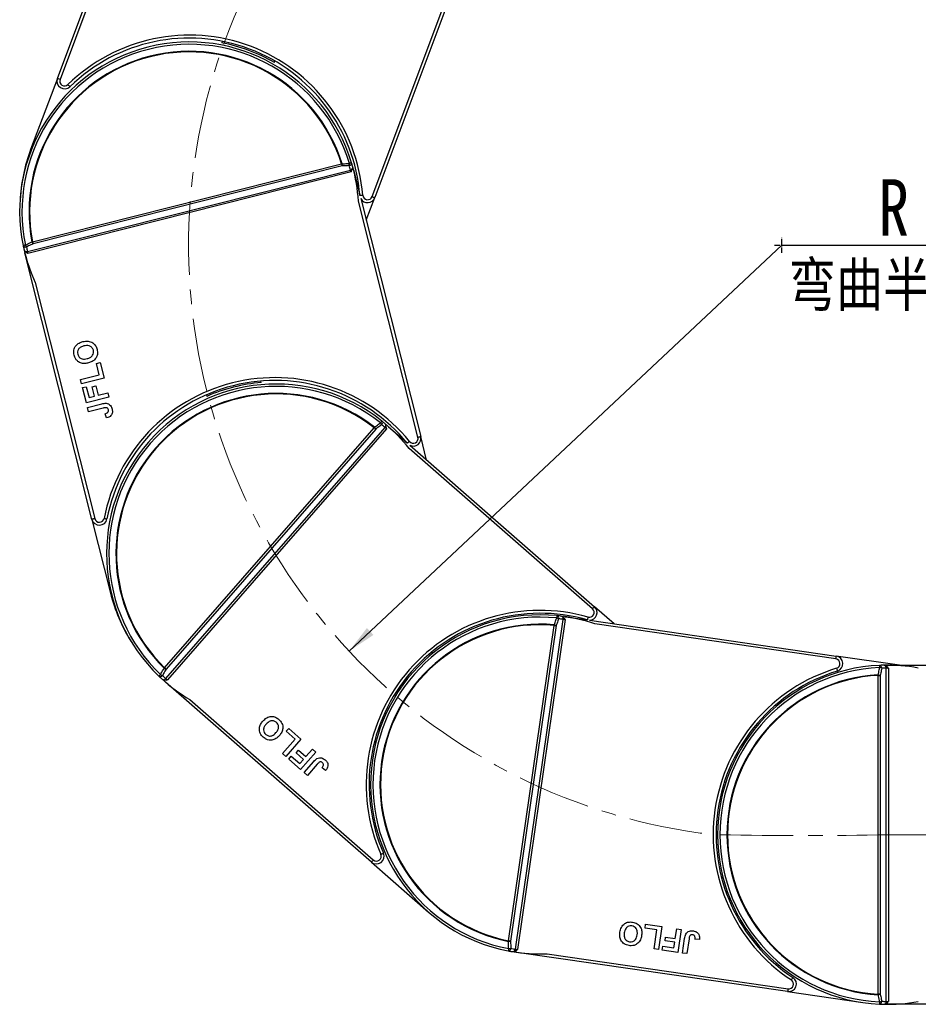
# Model space of a CAD drawing. Header units: millimetres. Extents: x -1190 to 891, y -97 to 1361.
# Tile 19 of 51: x -433 to -200, y 506 to 761. Entities that reach past the tile are written whole.
import ezdxf

# ---------------------------------------------------------------- set-up
doc = ezdxf.new("R2010")
doc.units = ezdxf.units.MM
doc.linetypes.add('CENTER', pattern=[0.6, 0.375, -0.075, 0.075, -0.075])
doc.linetypes.add('CENTERX2', pattern=[20.32, 12.7, -2.54, 2.54, -2.54])
doc.styles.get("Standard").update_dxf_attribs({"font": '仿宋_GB2312.ttf', "width": 0.8})
doc.styles.add('样式 1', font='仿宋_GB2312.ttf', dxfattribs={"width": 0.8, "height": 6})
doc.dimstyles.new('副本 ISO-35.1', dxfattribs={"dimtxt": 9, "dimasz": 7.5, "dimexe": 5, "dimexo": 0.625, "dimgap": 2.5, "dimtad": 1, "dimtoh": 1, "dimtxsty": 'Standard', "dimcen": 2.5, "dimadec": 0, "dimazin": 0, "dimtfac": 1, "dimtmove": 0, "dimatfit": 3, "dimfxl": 0, "dimarcsym": 0})

msp = doc.modelspace()

# ---------------------------------------------------------------- linework, layer by layer
at = {"color": 7, "linetype": 'Continuous', "lineweight": 25}
for p, q in [((-423.159, 745.854), (-398.221, 812.296)), ((-400.252, 804.749), (-422.457, 745.591)), ((-341.474, 715.194), (-319.269, 774.353)), ((-318.4, 774.533), (-340.771, 714.931)), ((-380.34, 755.496), (-380.483, 755.116)), ((-366.814, 749.986), (-366.671, 750.366)), ((-423.159, 745.854), (-430.09, 727.39)), ((-429.603, 703.454), (-349.387, 723.662)), ((-349.257, 723.148), (-429.473, 702.939)), ((-430.917, 700.966), (-347.05, 722.095)), ((-346.915, 721.582), (-430.794, 700.45)), ((-346.801, 721.774), (-346.512, 722.468)), ((-346.187, 721.765), (-344.655, 715.681)), ((-329.578, 652.765), (-345.014, 714.039)), ((-344.403, 714.681), (-328.85, 652.948)), ((-342.982, 709.042), (-340.771, 714.931)), ((-414.184, 631.45), (-431.521, 700.267)), ((-428.893, 692.907), (-413.457, 631.633)), ((-413.038, 671.928), (-412.068, 672.172)), ((-412.068, 672.172), (-411.035, 668.069)), ((-412.286, 668.944), (-413.038, 671.928)), ((-417.135, 667.723), (-412.286, 668.944)), ((-416.853, 666.604), (-417.135, 667.723)), ((-411.035, 668.069), (-416.853, 666.604)), ((-370.22, 666.934), (-370.319, 667.327)), ((-416.608, 665.634), (-415.639, 665.878)), ((-415.612, 661.681), (-416.608, 665.634)), ((-415.639, 665.878), (-414.925, 663.044)), ((-414.128, 665.862), (-413.158, 666.107)), ((-413.507, 663.401), (-414.128, 665.862)), ((-413.158, 666.107), (-412.538, 663.645)), ((-409.794, 663.146), (-415.612, 661.681)), ((-414.925, 663.044), (-413.507, 663.401)), ((-412.538, 663.645), (-410.076, 664.265)), ((-410.076, 664.265), (-409.794, 663.146)), ((-384.477, 663.76), (-384.378, 663.367)), ((-415.312, 660.487), (-411.644, 661.411)), ((-415.03, 659.368), (-415.312, 660.487)), ((-411.264, 660.317), (-415.03, 659.368)), ((-410.419, 657.753), (-410.775, 658.854)), ((-395.335, 592.927), (-340.904, 655.22)), ((-394.999, 590.134), (-338.091, 655.261)), ((-340.505, 654.871), (-394.935, 592.578)), ((-337.688, 654.917), (-394.603, 589.78)), ((-337.704, 655.14), (-337.861, 655.875)), ((-337.194, 655.482), (-332.47, 651.354)), ((-327.314, 646.848), (-328.85, 652.948)), ((-284.247, 608.222), (-331.83, 649.799)), ((-331.693, 650.675), (-283.754, 608.787)), ((-414.184, 631.45), (-409.366, 612.326)), ((-278.683, 604.356), (-283.754, 608.787)), ((-291.472, 605.612), (-292.003, 606.143)), ((-291.229, 606.176), (-285.652, 605.367)), ((-306.079, 522.075), (-294.202, 603.941)), ((-293.677, 603.865), (-305.554, 521.999)), ((-304.28, 519.912), (-291.863, 605.503)), ((-291.337, 605.434), (-303.756, 519.83)), ((-285.057, 605.281), (-220.997, 595.987)), ((-221.105, 595.245), (-283.639, 604.317)), ((-325.725, 596.724), (-326.03, 596.99)), ((-204.622, 593.612), (-220.997, 595.987)), ((-395.335, 592.927), (-395.437, 592.822)), ((-207.645, 593.019), (-208.246, 593.468)), ((-208.016, 506.368), (-208.016, 592.855)), ((-207.796, 593.612), (-207.486, 593.612)), ((-207.641, 592.862), (-207.486, 592.862)), ((-207.486, 593.612), (-136.519, 593.612)), ((-207.486, 593.612), (-207.486, 593.611)), ((-207.486, 592.862), (-207.486, 506.362)), ((-210.107, 508.25), (-210.107, 590.973)), ((-210.107, 590.973), (-209.577, 590.973)), ((-209.577, 590.973), (-209.577, 508.25)), ((-341.656, 542.52), (-395.097, 589.215)), ((-335.637, 585.996), (-335.331, 585.729)), ((-388.746, 584.662), (-341.163, 543.085)), ((-363.765, 576.446), (-363.107, 577.199)), ((-361.448, 574.421), (-363.765, 576.446)), ((-363.107, 577.199), (-359.921, 574.415)), ((-364.738, 570.656), (-361.448, 574.421)), ((-359.921, 574.415), (-363.869, 569.897)), ((-363.869, 569.897), (-364.738, 570.656)), ((-363.116, 569.239), (-362.458, 569.992)), ((-362.458, 569.992), (-360.257, 568.068)), ((-361.207, 570.839), (-360.549, 571.592)), ((-359.295, 569.169), (-361.207, 570.839)), ((-360.549, 571.592), (-358.637, 569.922)), ((-356.098, 571.074), (-360.046, 566.556)), ((-358.637, 569.922), (-356.967, 571.833)), ((-356.967, 571.833), (-356.098, 571.074)), ((-360.046, 566.556), (-363.116, 569.239)), ((-360.257, 568.068), (-359.295, 569.169)), ((-359.119, 565.746), (-356.63, 568.595)), ((-355.695, 567.911), (-358.25, 564.987)), ((-358.25, 564.987), (-359.119, 565.746)), ((-353.54, 566.286), (-354.46, 566.987)), ((-249.689, 563.065), (-250.09, 563.124)), ((-252.187, 548.675), (-251.785, 548.617)), ((-341.656, 542.52), (-326.805, 529.543)), ((-270.619, 525.38), (-270.476, 526.37)), ((-270.476, 526.37), (-266.289, 525.762)), ((-267.574, 524.938), (-270.619, 525.38)), ((-268.292, 519.99), (-267.574, 524.938)), ((-266.289, 525.762), (-267.15, 519.824)), ((-262.771, 522.687), (-262.406, 525.199)), ((-262.406, 525.199), (-261.264, 525.033)), ((-261.264, 525.033), (-262.126, 519.096)), ((-265.427, 522.062), (-265.283, 523.051)), ((-262.914, 521.697), (-265.427, 522.062)), ((-265.283, 523.051), (-262.771, 522.687)), ((-263.124, 520.251), (-262.914, 521.697)), ((-260.908, 518.919), (-260.365, 522.662)), ((-259.208, 522.596), (-259.766, 518.753)), ((-256.516, 522.401), (-257.669, 522.491)), ((-233.631, 508.899), (-303.863, 519.088)), ((-296.058, 518.713), (-233.524, 509.641)), ((-267.15, 519.824), (-268.292, 519.99)), ((-266.161, 519.681), (-266.017, 520.67)), ((-262.126, 519.096), (-266.161, 519.681)), ((-266.017, 520.67), (-263.124, 520.251)), ((-259.766, 518.753), (-260.908, 518.919)), ((-233.631, 508.899), (-214.113, 506.068)), ((-209.577, 508.25), (-210.107, 508.25)), ((-207.641, 506.362), (-207.486, 506.362)), ((-207.486, 505.612), (-207.796, 505.612)), ((-207.486, 505.613), (-207.486, 505.612)), ((-136.519, 505.612), (-207.486, 505.612))]:
    msp.add_line(p, q, dxfattribs=at)
at = {"color": 1, "linetype": 'CENTER', "ltscale": 3.556}
for p, q in [((-235.087, 700.646), (-235.087, 704.496)), ((-237.012, 702.571), (-233.162, 702.571))]:
    msp.add_line(p, q, dxfattribs=at)
at = {"color": 1, "linetype": 'CENTERX2', "lineweight": 13, "ltscale": 1.5}
msp.add_line((-207.486, 549.612), (268.997, 549.612), dxfattribs=at)
at = {"color": 7, "linetype": 'Continuous', "lineweight": 25, "flags": 128}
for points in [[(-422.457, 745.591), (-422.594, 745.642), (-422.726, 745.692), (-422.847, 745.737), (-422.954, 745.777), (-423.041, 745.81), (-423.106, 745.834), (-423.146, 745.849), (-423.159, 745.854)], [(-420.414, 744.256), (-420.312, 744.152), (-420.214, 744.051), (-420.123, 743.958), (-420.044, 743.877), (-419.979, 743.81), (-419.93, 743.76), (-419.901, 743.73), (-419.891, 743.719)], [(-349.246, 723.706), (-349.264, 723.701), (-349.281, 723.695), (-349.298, 723.69), (-349.316, 723.685), (-349.334, 723.679), (-349.351, 723.674), (-349.369, 723.668), (-349.387, 723.662)], [(-349.387, 723.662), (-349.369, 723.591), (-349.351, 723.521), (-349.333, 723.451), (-349.316, 723.384), (-349.3, 723.32), (-349.285, 723.258), (-349.27, 723.201), (-349.257, 723.148)], [(-346.79, 723.975), (-346.801, 723.972), (-346.832, 723.963), (-346.883, 723.947), (-346.953, 723.926), (-347.039, 723.9), (-347.139, 723.87), (-347.249, 723.837), (-347.367, 723.802)], [(-346.953, 721.733), (-346.948, 721.714), (-346.943, 721.695), (-346.938, 721.677), (-346.934, 721.658), (-346.929, 721.639), (-346.924, 721.62), (-346.919, 721.601), (-346.915, 721.582)], [(-346.263, 722.066), (-346.254, 722.029), (-346.244, 721.992), (-346.235, 721.954), (-346.226, 721.917), (-346.216, 721.879), (-346.206, 721.841), (-346.197, 721.803), (-346.187, 721.765)], [(-341.474, 715.194), (-341.337, 715.143), (-341.205, 715.093), (-341.084, 715.048), (-340.977, 715.008), (-340.89, 714.975), (-340.825, 714.951), (-340.785, 714.936), (-340.771, 714.931)], [(-431.447, 702.62), (-431.568, 702.595), (-431.681, 702.572), (-431.783, 702.551), (-431.871, 702.533), (-431.942, 702.518), (-431.994, 702.508), (-432.027, 702.501), (-432.037, 702.499)], [(-429.603, 703.454), (-429.621, 703.45), (-429.639, 703.447), (-429.657, 703.443), (-429.675, 703.44), (-429.693, 703.436), (-429.711, 703.433), (-429.729, 703.429), (-429.747, 703.426)], [(-429.473, 702.939), (-429.486, 702.992), (-429.501, 703.05), (-429.516, 703.111), (-429.532, 703.175), (-429.549, 703.243), (-429.567, 703.312), (-429.585, 703.382), (-429.603, 703.454)], [(-431.521, 700.267), (-431.531, 700.305), (-431.54, 700.343), (-431.55, 700.381), (-431.559, 700.419), (-431.569, 700.456), (-431.578, 700.494), (-431.588, 700.531), (-431.597, 700.568)], [(-431.521, 700.267), (-431.521, 700.267), (-431.521, 700.267), (-431.521, 700.267), (-431.521, 700.267), (-431.521, 700.267), (-431.52, 700.267), (-431.52, 700.267), (-431.52, 700.267)], [(-430.832, 700.601), (-430.827, 700.582), (-430.822, 700.564), (-430.818, 700.545), (-430.813, 700.526), (-430.808, 700.507), (-430.803, 700.488), (-430.799, 700.469), (-430.794, 700.45)], [(-338.948, 656.955), (-338.955, 656.947), (-338.975, 656.921), (-339.009, 656.879), (-339.054, 656.822), (-339.11, 656.752), (-339.175, 656.671), (-339.247, 656.581), (-339.324, 656.484)], [(-340.814, 655.336), (-340.825, 655.321), (-340.836, 655.307), (-340.848, 655.292), (-340.859, 655.278), (-340.87, 655.263), (-340.882, 655.249), (-340.893, 655.234), (-340.904, 655.22)], [(-340.904, 655.22), (-340.849, 655.171), (-340.794, 655.123), (-340.741, 655.076), (-340.688, 655.031), (-340.638, 654.987), (-340.591, 654.946), (-340.546, 654.907), (-340.505, 654.871)], [(-337.805, 655.019), (-337.79, 655.007), (-337.776, 654.994), (-337.761, 654.981), (-337.747, 654.969), (-337.732, 654.956), (-337.717, 654.943), (-337.702, 654.93), (-337.688, 654.917)], [(-337.428, 655.686), (-337.399, 655.661), (-337.37, 655.636), (-337.341, 655.61), (-337.312, 655.585), (-337.283, 655.559), (-337.253, 655.533), (-337.224, 655.508), (-337.194, 655.482)], [(-329.578, 652.765), (-329.436, 652.801), (-329.299, 652.835), (-329.174, 652.867), (-329.063, 652.895), (-328.973, 652.917), (-328.906, 652.934), (-328.864, 652.945), (-328.85, 652.948)], [(-413.457, 631.633), (-413.599, 631.598), (-413.735, 631.563), (-413.861, 631.532), (-413.971, 631.504), (-414.061, 631.481), (-414.129, 631.464), (-414.17, 631.454), (-414.184, 631.45)], [(-411.018, 631.7), (-410.874, 631.672), (-410.736, 631.645), (-410.609, 631.62), (-410.497, 631.599), (-410.406, 631.581), (-410.338, 631.568), (-410.296, 631.559), (-410.281, 631.557)], [(-284.247, 608.222), (-284.151, 608.332), (-284.058, 608.438), (-283.973, 608.536), (-283.898, 608.621), (-283.837, 608.691), (-283.791, 608.744), (-283.763, 608.776), (-283.754, 608.787)], [(-293.502, 606.461), (-293.503, 606.45), (-293.506, 606.417), (-293.512, 606.364), (-293.519, 606.292), (-293.528, 606.202), (-293.538, 606.099), (-293.55, 605.984), (-293.562, 605.861)], [(-291.537, 606.221), (-291.499, 606.215), (-291.461, 606.21), (-291.422, 606.204), (-291.384, 606.198), (-291.345, 606.193), (-291.307, 606.187), (-291.268, 606.182), (-291.229, 606.176)], [(-291.229, 606.176), (-291.229, 606.176), (-291.229, 606.176), (-291.229, 606.176), (-291.229, 606.176), (-291.229, 606.176), (-291.229, 606.175), (-291.229, 606.175), (-291.229, 606.175)], [(-294.189, 604.087), (-294.191, 604.069), (-294.193, 604.051), (-294.194, 604.033), (-294.196, 604.014), (-294.197, 603.996), (-294.199, 603.978), (-294.201, 603.959), (-294.202, 603.941)], [(-294.202, 603.941), (-294.13, 603.93), (-294.057, 603.92), (-293.987, 603.91), (-293.918, 603.9), (-293.852, 603.89), (-293.79, 603.881), (-293.731, 603.873), (-293.677, 603.865)], [(-291.491, 605.456), (-291.472, 605.453), (-291.453, 605.451), (-291.433, 605.448), (-291.414, 605.445), (-291.395, 605.442), (-291.376, 605.439), (-291.356, 605.437), (-291.337, 605.434)], [(-221.105, 595.245), (-221.084, 595.39), (-221.064, 595.529), (-221.045, 595.657), (-221.029, 595.77), (-221.015, 595.862), (-221.005, 595.931), (-220.999, 595.973), (-220.997, 595.987)], [(-394.935, 592.578), (-394.976, 592.614), (-395.021, 592.653), (-395.068, 592.694), (-395.119, 592.738), (-395.171, 592.784), (-395.224, 592.831), (-395.279, 592.879), (-395.335, 592.927)], [(-220.921, 592.812), (-220.878, 592.672), (-220.838, 592.537), (-220.8, 592.413), (-220.767, 592.305), (-220.74, 592.215), (-220.72, 592.149), (-220.707, 592.108), (-220.703, 592.094)], [(-209.776, 593.567), (-209.776, 593.556), (-209.774, 593.523), (-209.772, 593.47), (-209.768, 593.397), (-209.764, 593.308), (-209.76, 593.204), (-209.754, 593.088), (-209.749, 592.965)], [(-396.376, 591.191), (-396.461, 591.102), (-396.541, 591.019), (-396.613, 590.943), (-396.675, 590.879), (-396.725, 590.826), (-396.762, 590.787), (-396.785, 590.764), (-396.792, 590.756)], [(-210.115, 591.12), (-210.114, 591.102), (-210.113, 591.083), (-210.112, 591.065), (-210.111, 591.047), (-210.11, 591.028), (-210.109, 591.01), (-210.108, 590.991), (-210.107, 590.973)], [(-395.097, 589.215), (-395.126, 589.241), (-395.156, 589.267), (-395.185, 589.292), (-395.215, 589.318), (-395.244, 589.344), (-395.273, 589.369), (-395.302, 589.394), (-395.331, 589.42)], [(-395.097, 589.215), (-395.097, 589.215), (-395.097, 589.215), (-395.097, 589.215), (-395.097, 589.215), (-395.097, 589.216), (-395.097, 589.216), (-395.096, 589.216), (-395.096, 589.216)], [(-394.72, 589.882), (-394.706, 589.87), (-394.691, 589.857), (-394.677, 589.844), (-394.662, 589.831), (-394.648, 589.819), (-394.633, 589.806), (-394.618, 589.793), (-394.603, 589.78)], [(-339.196, 544.528), (-339.062, 544.587), (-338.933, 544.644), (-338.814, 544.696), (-338.71, 544.742), (-338.625, 544.779), (-338.561, 544.807), (-338.522, 544.824), (-338.509, 544.83)], [(-341.163, 543.085), (-341.259, 542.974), (-341.352, 542.868), (-341.437, 542.771), (-341.512, 542.685), (-341.573, 542.615), (-341.619, 542.563), (-341.647, 542.531), (-341.656, 542.52)], [(-306.079, 522.075), (-306.082, 522.057), (-306.086, 522.039), (-306.09, 522.021), (-306.093, 522.003), (-306.097, 521.985), (-306.101, 521.967), (-306.104, 521.949), (-306.108, 521.931)], [(-305.554, 521.999), (-305.608, 522.007), (-305.666, 522.016), (-305.729, 522.025), (-305.795, 522.034), (-305.863, 522.044), (-305.934, 522.054), (-306.006, 522.065), (-306.079, 522.075)], [(-306.01, 520.053), (-306.033, 519.931), (-306.055, 519.818), (-306.075, 519.716), (-306.091, 519.627), (-306.105, 519.556), (-306.115, 519.504), (-306.121, 519.471), (-306.123, 519.46)], [(-303.863, 519.088), (-303.902, 519.093), (-303.941, 519.099), (-303.979, 519.104), (-304.018, 519.11), (-304.056, 519.116), (-304.095, 519.121), (-304.133, 519.127), (-304.171, 519.132)], [(-303.909, 519.852), (-303.89, 519.849), (-303.871, 519.847), (-303.852, 519.844), (-303.833, 519.841), (-303.814, 519.838), (-303.794, 519.835), (-303.775, 519.833), (-303.756, 519.83)], [(-303.863, 519.088), (-303.863, 519.088), (-303.863, 519.088), (-303.863, 519.088), (-303.863, 519.088), (-303.863, 519.088), (-303.863, 519.088), (-303.863, 519.088), (-303.863, 519.089)], [(-232.656, 511.922), (-232.575, 512.044), (-232.498, 512.161), (-232.426, 512.27), (-232.364, 512.364), (-232.312, 512.442), (-232.274, 512.5), (-232.251, 512.536), (-232.243, 512.548)], [(-233.524, 509.641), (-233.545, 509.496), (-233.565, 509.357), (-233.583, 509.229), (-233.6, 509.116), (-233.613, 509.024), (-233.623, 508.955), (-233.629, 508.913), (-233.631, 508.899)], [(-210.107, 508.25), (-210.108, 508.232), (-210.109, 508.213), (-210.11, 508.195), (-210.111, 508.177), (-210.112, 508.158), (-210.113, 508.14), (-210.114, 508.122), (-210.115, 508.104)], [(-209.749, 506.259), (-209.754, 506.135), (-209.76, 506.02), (-209.764, 505.916), (-209.768, 505.826), (-209.772, 505.753), (-209.774, 505.7), (-209.776, 505.667), (-209.776, 505.656)]]:
    msp.add_lwpolyline(points, dxfattribs=at)
at = {"color": 8, "linetype": 'Continuous', "lineweight": 25, "flags": 128}
for points in [[(-343.89, 715.534), (-344.036, 715.522), (-344.176, 715.511), (-344.305, 715.501), (-344.419, 715.491), (-344.512, 715.484), (-344.581, 715.478), (-344.62, 715.475)], [(-331.757, 651.668), (-331.87, 651.575), (-331.979, 651.486), (-332.08, 651.404), (-332.168, 651.332), (-332.24, 651.273), (-332.293, 651.229), (-332.324, 651.204)], [(-285.414, 606.079), (-285.454, 605.938), (-285.493, 605.803), (-285.529, 605.678), (-285.56, 605.569), (-285.586, 605.479), (-285.605, 605.413), (-285.617, 605.372), (-285.62, 605.36)]]:
    msp.add_lwpolyline(points, dxfattribs=at)
at = {"color": 1, "linetype": 'CENTERX2', "lineweight": 13, "ltscale": 1.5}
for centre, radius, start, end in [((-235.087, 702.571), 153.999, 107.73374, 263.34044), ((-229.34, 1661.822), 1112.425, 268.874346, 271.125671)]:
    msp.add_arc(centre, radius, start, end, dxfattribs=at)
at = {"color": 7, "linetype": 'Continuous', "lineweight": 25}
for centre, radius, start, end in [((-388.896, 711.928), 45.15, 4.58029, 134.27332), ((-388.896, 711.928), 44.4, 4.58029, 134.27332), ((-388.93, 711.317), 44, 16.7188, 191.56162), ((-388.93, 711.317), 43.397, 16.7188, 191.56162), ((-388.896, 711.928), 44, 59.87676, 78.97686), ((-388.93, 711.317), 41.573, 17.33773, 190.94269), ((-388.93, 711.317), 41.426, 17.33773, 190.94269), ((-421.287, 745.152), 2, 159.42681, 314.27332), ((-421.287, 745.152), 1.25, 159.42681, 314.27332), ((-388.896, 711.928), 44, 159.42681, 177.18184), ((-352.336, 723.487), 3.098, 353.71831, 4.05769), ((-347.465, 723.917), 0.677, 277.30433, 4.92394), ((-350.446, 723.586), 3.087, 353.66192, 4.00982), ((-388.801, 710.803), 43.25, 15.13383, 16.7188), ((-388.93, 711.317), 44, 15.54547, 16.7188), ((-388.93, 711.317), 44, 3.54619, 15.54547), ((-347.246, 722.952), 0.88, 282.86696, 326.58551), ((-347.817, 725.168), 3.543, 284.12413, 286.66454), ((-346.182, 721.743), 0.0227, 102.64095, 105.43153), ((-342.644, 715.634), 1.25, 184.58029, 339.42681), ((-342.644, 715.634), 2, 208.42921, 339.42681), ((-428.634, 703.888), 3.085, 204.27024, 214.62221), ((-426.922, 704.697), 3.098, 204.22642, 214.56291), ((-431.415, 702.767), 0.677, 203.35675, 290.97523), ((-388.93, 711.317), 44, 191.56162, 192.73496), ((-388.93, 711.317), 44, 192.73496, 204.73423), ((-431.151, 701.814), 0.88, 241.69567, 285.41436), ((-388.801, 710.803), 43.25, 191.56162, 193.1466), ((-431.707, 704.074), 3.582, 281.63287, 284.14529), ((-366.699, 623.075), 45.15, 39.2937, 168.98673), ((-366.699, 623.075), 44.4, 39.2937, 168.98673), ((-366.699, 623.075), 44, 94.59016, 113.69026), ((-366.38, 622.553), 44, 51.43221, 226.27503), ((-366.38, 622.553), 43.397, 51.43221, 226.27503), ((-366.38, 622.553), 41.573, 52.05114, 225.65609), ((-366.38, 622.553), 41.426, 52.05114, 225.65609), ((-339.47, 656.523), 0.677, 312.01921, 39.6382), ((-366.38, 622.553), 44, 50.25887, 51.43221), ((-343.23, 653.396), 3.098, 28.43296, 38.76986), ((-341.733, 654.553), 3.087, 28.37645, 38.7221), ((-365.98, 622.204), 43.25, 49.84723, 51.43221), ((-366.38, 622.553), 44, 38.2596, 50.25887), ((-338.741, 655.855), 0.88, 317.5866, 1.29277), ((-340.488, 657.365), 3.564, 318.84485, 321.37001), ((-337.249, 655.529), 0.0718, 318.45383, 319.32199), ((-330.79, 652.46), 1.25, 219.2937, 14.14021), ((-330.79, 652.46), 2, 243.14261, 14.14021), ((-412.245, 631.939), 2, 194.14021, 348.98673), ((-412.245, 631.939), 1.25, 194.14021, 348.98673), ((-366.699, 623.075), 44, 194.14021, 211.89524), ((-285.07, 607.281), 1.25, 254.0071, 48.85362), ((-285.07, 607.281), 2, 270.36142, 48.85362), ((-297.854, 562.676), 45.15, 74.0071, 203.70013), ((-297.854, 562.676), 44.4, 74.0071, 203.70013), ((-297.854, 562.676), 44, 84.32421, 259.16703), ((-297.854, 562.676), 43.397, 84.32421, 259.16703), ((-294.535, 602.933), 3.085, 61.26417, 71.61811), ((-293.706, 605.815), 0.677, 344.91248, 72.52596), ((-297.854, 562.676), 44, 83.15088, 84.32421), ((-297.329, 562.6), 43.25, 82.73924, 84.32421), ((-297.854, 562.676), 44, 71.1516, 83.15088), ((-292.73, 605.649), 0.88, 350.47351, 34.18796), ((-294.983, 605.964), 3.529, 351.72783, 354.27834), ((-297.854, 562.676), 41.573, 84.94314, 258.5481), ((-297.854, 562.676), 41.426, 84.94314, 258.5481), ((-295.165, 601.144), 3.101, 61.32822, 71.65562), ((-221.284, 594.008), 2, 286.89911, 81.74562), ((-393.839, 595.475), 3.097, 238.93805, 249.27802), ((-207.796, 549.612), 45.15, 106.89911, 236.59214), ((-207.796, 549.612), 44, 92.57859, 267.42141), ((-207.796, 549.612), 43.397, 92.57859, 267.42141), ((-221.284, 594.008), 1.25, 286.89911, 81.74562), ((-207.796, 549.612), 44, 91.40525, 92.57859), ((-209.884, 592.899), 0.677, 353.16625, 80.78329), ((-210.292, 589.925), 3.088, 69.52484, 79.86861), ((-207.266, 549.612), 43.25, 90.99361, 92.57859), ((-207.796, 549.612), 44, 79.40598, 91.40525), ((-208.896, 592.875), 0.88, 358.72835, 42.44476), ((-211.194, 592.862), 3.553, 359.98923, 2.52229), ((-396.434, 591.331), 0.677, 238.07002, 325.68966), ((-366.38, 622.553), 44, 226.27503, 227.44836), ((-394.785, 593.837), 3.087, 238.98493, 249.33087), ((-365.98, 622.204), 43.25, 226.27503, 227.86), ((-207.796, 549.612), 44.4, 106.89911, 236.59214), ((-207.796, 549.612), 41.573, 93.19752, 266.80248), ((-207.796, 549.612), 41.426, 93.19752, 266.80248), ((-210.658, 588.068), 3.1, 69.58025, 79.91098), ((-366.38, 622.553), 44, 227.44836, 239.44763), ((-395.674, 590.698), 0.879, 276.40365, 320.129), ((-397.372, 592.197), 3.52, 316.32066, 318.87748), ((-340.34, 544.026), 2, 228.85362, 23.70013), ((-340.34, 544.026), 1.25, 228.85362, 23.70013), ((-306.207, 525.029), 3.099, 271.83399, 282.16828), ((-306.135, 520.138), 0.677, 270.96459, 358.57837), ((-297.854, 562.676), 44, 259.16703, 260.34037), ((-306.111, 523.14), 3.089, 271.88136, 282.22067), ((-297.329, 562.6), 43.25, 259.16703, 260.75201), ((-297.854, 562.676), 44, 260.34037, 272.33964), ((-305.153, 520.019), 0.88, 309.30251, 353.01697), ((-307.452, 520.366), 3.579, 349.22885, 351.74283), ((-233.344, 510.878), 2, 261.74562, 56.59214), ((-233.344, 510.878), 1.25, 261.74562, 56.59214), ((-210.658, 511.156), 3.1, 280.08902, 290.41975), ((-209.884, 506.325), 0.677, 279.21527, 6.83518), ((-210.292, 509.298), 3.088, 280.13139, 290.47516), ((-207.266, 549.612), 43.25, 267.42141, 269.00639), ((-207.796, 549.612), 44, 268.59475, 280.59402), ((-208.896, 506.349), 0.88, 317.55851, 1.27021), ((-211.191, 506.361), 3.55, 357.47654, 0.01194), ((-207.796, 549.612), 44, 267.42141, 268.59475)]:
    msp.add_arc(centre, radius, start, end, dxfattribs=at)
for points, knots in [([(-347.379, 723.245), (-347.576, 723.235), (-348.202, 723.203), (-348.828, 723.17), (-349.257, 723.148)], [0, 0, 0, 0, 0.3144648, 1, 1, 1, 1]), ([(-349.246, 723.706), (-348.817, 723.728), (-348.191, 723.76), (-347.564, 723.792), (-347.367, 723.802)], [0, 0, 0, 0, 0.6855366, 1, 1, 1, 1]), ([(-346.512, 722.468), (-346.496, 722.609), (-346.472, 722.825), (-346.522, 723.036), (-346.54, 723.11)], [0, 0, 0, 0, 0.64984604, 1, 1, 1, 1]), ([(-346.953, 721.733), (-346.967, 721.789), (-347.002, 721.924), (-347.033, 722.032), (-347.05, 722.095)], [0, 0, 0, 0, 0.4157113, 1, 1, 1, 1]), ([(-346.915, 721.582), (-346.914, 721.584), (-346.876, 721.648), (-346.838, 721.712), (-346.801, 721.774)], [0, 0, 0, 0, 0.024536, 1, 1, 1, 1]), ([(-431.447, 702.62), (-431.003, 702.83), (-430.437, 703.099), (-429.87, 703.367), (-429.747, 703.426)], [0, 0, 0, 0, 0.7828235, 1, 1, 1, 1]), ([(-429.473, 702.939), (-429.862, 702.756), (-430.428, 702.488), (-430.995, 702.219), (-431.173, 702.135)], [0, 0, 0, 0, 0.68553646, 1, 1, 1, 1]), ([(-431.848, 701.618), (-431.798, 701.46), (-431.733, 701.251), (-431.6, 701.081), (-431.568, 701.04)], [0, 0, 0, 0, 0.7597005, 1, 1, 1, 1]), ([(-431.568, 701.04), (-431.415, 700.894), (-431.233, 700.72), (-431.02, 700.588), (-430.985, 700.566)], [0, 0, 0, 0, 0.83524646, 1, 1, 1, 1]), ([(-430.985, 700.566), (-430.923, 700.528), (-430.859, 700.49), (-430.795, 700.451), (-430.794, 700.45)], [0, 0, 0, 0, 0.9754276, 1, 1, 1, 1]), ([(-430.917, 700.966), (-430.903, 700.903), (-430.879, 700.793), (-430.846, 700.658), (-430.832, 700.601)], [0, 0, 0, 0, 0.5842834, 1, 1, 1, 1]), ([(-418.804, 674.036), (-418.872, 674.48), (-419.008, 675.366), (-418.428, 676.536), (-417.512, 677.247), (-416.844, 677.454), (-416.51, 677.558)], [0, 0, 0, 0, 0.2798263, 0.5586384, 0.7789876, 1, 1, 1, 1]), ([(-416.51, 677.558), (-416.073, 677.638), (-415.2, 677.797), (-413.987, 677.381), (-413.169, 676.549), (-412.951, 675.887), (-412.841, 675.556)], [0, 0, 0, 0, 0.2805623, 0.5594773, 0.7794269, 1, 1, 1, 1]), ([(-416.256, 676.432), (-416.527, 676.351), (-417.067, 676.19), (-417.686, 675.661), (-417.946, 674.954), (-417.874, 674.514), (-417.838, 674.294)], [0, 0, 0, 0, 0.2810973, 0.5600097, 0.7797042, 1, 1, 1, 1]), ([(-413.81, 675.309), (-413.916, 675.577), (-414.126, 676.111), (-415.078, 676.643), (-415.809, 676.512), (-416.256, 676.432)], [0, 0, 0, 0, 0.2799846, 0.5597515, 1, 1, 1, 1]), ([(-415.413, 673.154), (-415.141, 673.237), (-414.598, 673.401), (-413.991, 673.944), (-413.711, 674.644), (-413.777, 675.087), (-413.81, 675.309)], [0, 0, 0, 0, 0.2810107, 0.5601226, 0.7799429, 1, 1, 1, 1]), ([(-412.841, 675.556), (-412.772, 675.115), (-412.633, 674.237), (-413.196, 673.07), (-414.098, 672.354), (-414.761, 672.148), (-415.093, 672.045)], [0, 0, 0, 0, 0.2799409, 0.5587151, 0.77905, 1, 1, 1, 1]), ([(-418.267, 672.867), (-418.399, 673.071), (-418.634, 673.436), (-418.752, 673.852), (-418.804, 674.036)], [0, 0, 0, 0, 0.5595611, 1, 1, 1, 1]), ([(-416.637, 671.932), (-416.99, 672.026), (-417.62, 672.194), (-418.069, 672.662), (-418.267, 672.867)], [0, 0, 0, 0, 0.5599528, 1, 1, 1, 1]), ([(-417.838, 674.294), (-417.737, 674.025), (-417.534, 673.489), (-416.592, 672.94), (-415.86, 673.073), (-415.413, 673.154)], [0, 0, 0, 0, 0.2802674, 0.5598729, 1, 1, 1, 1]), ([(-415.093, 672.045), (-415.378, 671.981), (-415.889, 671.868), (-416.408, 671.912), (-416.637, 671.932)], [0, 0, 0, 0, 0.5601646, 1, 1, 1, 1]), ([(-411.644, 661.411), (-411.434, 661.463), (-411.06, 661.554), (-410.675, 661.56), (-410.506, 661.563)], [0, 0, 0, 0, 0.5602857, 1, 1, 1, 1]), ([(-409.92, 659.867), (-409.963, 660), (-410.028, 660.199), (-410.246, 660.382), (-410.655, 660.474), (-410.993, 660.387), (-411.264, 660.317)], [0, 0, 0, 0, 0.24940608, 0.37443453, 0.49945625, 1, 1, 1, 1]), ([(-410.775, 658.854), (-410.636, 658.895), (-410.389, 658.968), (-410.181, 659.12), (-410.09, 659.187)], [0, 0, 0, 0, 0.560982, 1, 1, 1, 1]), ([(-410.506, 661.563), (-410.289, 661.52), (-409.856, 661.435), (-409.226, 660.912), (-409.043, 660.37), (-408.932, 660.039)], [0, 0, 0, 0, 0.2801135, 0.5603045, 1, 1, 1, 1]), ([(-408.932, 660.039), (-408.882, 659.75), (-408.781, 659.174), (-409.147, 658.395), (-409.764, 657.954), (-410.2, 657.82), (-410.419, 657.753)], [0, 0, 0, 0, 0.2802358, 0.5584237, 0.7788348, 1, 1, 1, 1]), ([(-410.09, 659.187), (-410.045, 659.24), (-409.956, 659.345), (-409.877, 659.584), (-409.904, 659.76), (-409.92, 659.867)], [0, 0, 0, 0, 0.2807398, 0.5609433, 1, 1, 1, 1]), ([(-340.814, 655.336), (-340.474, 655.598), (-339.977, 655.981), (-339.48, 656.364), (-339.324, 656.484)], [0, 0, 0, 0, 0.6855388, 1, 1, 1, 1]), ([(-339.016, 656.02), (-339.172, 655.9), (-339.669, 655.517), (-340.165, 655.133), (-340.505, 654.871)], [0, 0, 0, 0, 0.3144645, 1, 1, 1, 1]), ([(-337.861, 655.875), (-337.928, 655.999), (-338.031, 656.191), (-338.193, 656.336), (-338.249, 656.386)], [0, 0, 0, 0, 0.64985527, 1, 1, 1, 1]), ([(-337.805, 655.019), (-337.849, 655.057), (-337.954, 655.149), (-338.041, 655.22), (-338.091, 655.261)], [0, 0, 0, 0, 0.41570524, 1, 1, 1, 1]), ([(-337.688, 654.917), (-337.688, 654.919), (-337.693, 654.993), (-337.699, 655.068), (-337.704, 655.14)], [0, 0, 0, 0, 0.0245468, 1, 1, 1, 1]), ([(-294.189, 604.087), (-294.046, 604.493), (-293.837, 605.084), (-293.628, 605.675), (-293.562, 605.861)], [0, 0, 0, 0, 0.68553172, 1, 1, 1, 1]), ([(-293.052, 605.638), (-293.117, 605.452), (-293.326, 604.861), (-293.534, 604.27), (-293.677, 603.865)], [0, 0, 0, 0, 0.3144649, 1, 1, 1, 1]), ([(-292.003, 606.143), (-292.127, 606.212), (-292.318, 606.317), (-292.532, 606.351), (-292.606, 606.362)], [0, 0, 0, 0, 0.6498495, 1, 1, 1, 1]), ([(-291.337, 605.434), (-291.338, 605.435), (-291.383, 605.495), (-291.428, 605.554), (-291.472, 605.612)], [0, 0, 0, 0, 0.0245034, 1, 1, 1, 1]), ([(-291.491, 605.456), (-291.548, 605.464), (-291.687, 605.484), (-291.798, 605.496), (-291.863, 605.503)], [0, 0, 0, 0, 0.4157139, 1, 1, 1, 1]), ([(-396.376, 591.191), (-396.131, 591.617), (-395.818, 592.16), (-395.505, 592.704), (-395.437, 592.822)], [0, 0, 0, 0, 0.78282348, 1, 1, 1, 1]), ([(-210.115, 591.12), (-210.032, 591.541), (-209.91, 592.156), (-209.787, 592.771), (-209.749, 592.965)], [0, 0, 0, 0, 0.6855356, 1, 1, 1, 1]), ([(-209.212, 592.818), (-209.25, 592.625), (-209.372, 592.01), (-209.493, 591.395), (-209.577, 590.973)], [0, 0, 0, 0, 0.3144767, 1, 1, 1, 1]), ([(-208.246, 593.468), (-208.379, 593.518), (-208.583, 593.595), (-208.8, 593.598), (-208.876, 593.598)], [0, 0, 0, 0, 0.64984434, 1, 1, 1, 1]), ([(-207.641, 592.862), (-207.699, 592.861), (-207.839, 592.861), (-207.951, 592.857), (-208.016, 592.855)], [0, 0, 0, 0, 0.4157181, 1, 1, 1, 1]), ([(-207.486, 592.862), (-207.487, 592.863), (-207.54, 592.916), (-207.593, 592.968), (-207.645, 593.019)], [0, 0, 0, 0, 0.02453544, 1, 1, 1, 1]), ([(-394.935, 592.578), (-395.15, 592.206), (-395.463, 591.663), (-395.776, 591.12), (-395.874, 590.949)], [0, 0, 0, 0, 0.6855332, 1, 1, 1, 1]), ([(-396.135, 590.14), (-396.004, 590.037), (-395.832, 589.903), (-395.625, 589.839), (-395.575, 589.824)], [0, 0, 0, 0, 0.7597131, 1, 1, 1, 1]), ([(-395.575, 589.824), (-395.367, 589.791), (-395.118, 589.752), (-394.868, 589.764), (-394.826, 589.766)], [0, 0, 0, 0, 0.8352702, 1, 1, 1, 1]), ([(-394.999, 590.134), (-394.951, 590.089), (-394.869, 590.013), (-394.764, 589.921), (-394.72, 589.882)], [0, 0, 0, 0, 0.5842941, 1, 1, 1, 1]), ([(-394.826, 589.766), (-394.754, 589.771), (-394.68, 589.775), (-394.605, 589.78), (-394.603, 589.78)], [0, 0, 0, 0, 0.9753924, 1, 1, 1, 1]), ([(-369.825, 579.096), (-369.511, 579.411), (-368.885, 580.038), (-367.65, 580.387), (-366.505, 580.169), (-365.948, 579.75), (-365.669, 579.54)], [0, 0, 0, 0, 0.2805572, 0.5594764, 0.7794261, 1, 1, 1, 1]), ([(-369.706, 574.895), (-370.015, 575.221), (-370.631, 575.872), (-370.82, 577.164), (-370.473, 578.27), (-370.041, 578.821), (-369.825, 579.096)], [0, 0, 0, 0, 0.2798277, 0.558636, 0.7789879, 1, 1, 1, 1]), ([(-368.975, 578.315), (-369.152, 578.094), (-369.504, 577.655), (-369.711, 576.867), (-369.523, 576.138), (-369.214, 575.818), (-369.059, 575.657)], [0, 0, 0, 0, 0.2810948, 0.5600058, 0.7797053, 1, 1, 1, 1]), ([(-366.326, 578.785), (-366.565, 578.945), (-367.042, 579.265), (-368.127, 579.16), (-368.654, 578.636), (-368.975, 578.315)], [0, 0, 0, 0, 0.27998488, 0.55975097, 1, 1, 1, 1]), ([(-366.416, 576.101), (-366.239, 576.324), (-365.887, 576.768), (-365.696, 577.56), (-365.865, 578.295), (-366.172, 578.622), (-366.326, 578.785)], [0, 0, 0, 0, 0.281012, 0.5601337, 0.7799447, 1, 1, 1, 1]), ([(-365.669, 579.54), (-365.362, 579.217), (-364.747, 578.574), (-364.545, 577.295), (-364.879, 576.193), (-365.307, 575.645), (-365.521, 575.372)], [0, 0, 0, 0, 0.2799433, 0.5587155, 0.7790534, 1, 1, 1, 1]), ([(-368.599, 574.24), (-368.823, 574.333), (-369.224, 574.498), (-369.559, 574.773), (-369.706, 574.895)], [0, 0, 0, 0, 0.5595713, 1, 1, 1, 1]), ([(-369.059, 575.657), (-368.822, 575.494), (-368.35, 575.168), (-367.263, 575.254), (-366.737, 575.78), (-366.416, 576.101)], [0, 0, 0, 0, 0.2802675, 0.5598754, 1, 1, 1, 1]), ([(-365.521, 575.372), (-365.719, 575.157), (-366.074, 574.773), (-366.527, 574.513), (-366.726, 574.399)], [0, 0, 0, 0, 0.5601686, 1, 1, 1, 1]), ([(-366.726, 574.399), (-367.07, 574.276), (-367.683, 574.055), (-368.319, 574.183), (-368.599, 574.24)], [0, 0, 0, 0, 0.55995933, 1, 1, 1, 1]), ([(-356.63, 568.595), (-356.487, 568.756), (-356.232, 569.045), (-355.919, 569.269), (-355.781, 569.367)], [0, 0, 0, 0, 0.5603016, 1, 1, 1, 1]), ([(-355.781, 569.367), (-355.579, 569.456), (-355.174, 569.632), (-354.358, 569.562), (-353.9, 569.22), (-353.62, 569.011)], [0, 0, 0, 0, 0.2801246, 0.5603065, 1, 1, 1, 1]), ([(-354.334, 568.307), (-354.445, 568.392), (-354.612, 568.519), (-354.895, 568.545), (-355.284, 568.388), (-355.512, 568.123), (-355.695, 567.911)], [0, 0, 0, 0, 0.2493882, 0.3744256, 0.4994565, 1, 1, 1, 1]), ([(-354.46, 566.987), (-354.369, 567.1), (-354.207, 567.301), (-354.123, 567.545), (-354.086, 567.652)], [0, 0, 0, 0, 0.5609944, 1, 1, 1, 1]), ([(-354.086, 567.652), (-354.08, 567.72), (-354.066, 567.857), (-354.137, 568.099), (-354.259, 568.228), (-354.334, 568.307)], [0, 0, 0, 0, 0.2807242, 0.5609185, 1, 1, 1, 1]), ([(-353.62, 569.011), (-353.414, 568.802), (-353.003, 568.386), (-352.86, 567.538), (-353.117, 566.823), (-353.399, 566.465), (-353.54, 566.286)], [0, 0, 0, 0, 0.2802384, 0.5584234, 0.7788387, 1, 1, 1, 1]), ([(-277.148, 524.315), (-277.055, 524.749), (-276.87, 525.616), (-276.023, 526.58), (-274.942, 527.019), (-274.247, 526.969), (-273.899, 526.944)], [0, 0, 0, 0, 0.2805599, 0.5594767, 0.7794231, 1, 1, 1, 1]), ([(-273.899, 526.944), (-273.465, 526.841), (-272.6, 526.634), (-271.736, 525.669), (-271.418, 524.562), (-271.479, 523.871), (-271.51, 523.525)], [0, 0, 0, 0, 0.2799399, 0.558712, 0.7790479, 1, 1, 1, 1]), ([(-274.766, 520.851), (-275.202, 520.958), (-276.073, 521.17), (-276.933, 522.152), (-277.243, 523.27), (-277.179, 523.966), (-277.148, 524.315)], [0, 0, 0, 0, 0.2798297, 0.5586377, 0.7789866, 1, 1, 1, 1]), ([(-276.01, 524.12), (-276.038, 523.839), (-276.095, 523.279), (-275.841, 522.505), (-275.288, 521.995), (-274.854, 521.894), (-274.636, 521.843)], [0, 0, 0, 0, 0.281103, 0.560007, 0.7797085, 1, 1, 1, 1]), ([(-274.04, 525.954), (-274.327, 525.958), (-274.902, 525.967), (-275.756, 525.29), (-275.914, 524.564), (-276.01, 524.12)], [0, 0, 0, 0, 0.2799826, 0.559749, 1, 1, 1, 1]), ([(-272.658, 523.651), (-272.631, 523.934), (-272.576, 524.498), (-272.846, 525.267), (-273.387, 525.792), (-273.822, 525.9), (-274.04, 525.954)], [0, 0, 0, 0, 0.2810065, 0.560127, 0.7799395, 1, 1, 1, 1]), ([(-260.365, 522.662), (-260.332, 522.876), (-260.275, 523.257), (-260.134, 523.615), (-260.071, 523.772)], [0, 0, 0, 0, 0.5602981, 1, 1, 1, 1]), ([(-260.071, 523.772), (-259.949, 523.956), (-259.706, 524.324), (-258.982, 524.708), (-258.412, 524.67), (-258.063, 524.647)], [0, 0, 0, 0, 0.28012716, 0.560302, 1, 1, 1, 1]), ([(-258.063, 524.647), (-257.777, 524.583), (-257.206, 524.457), (-256.625, 523.822), (-256.452, 523.083), (-256.495, 522.629), (-256.516, 522.401)], [0, 0, 0, 0, 0.2802348, 0.5584224, 0.7788432, 1, 1, 1, 1]), ([(-306.01, 520.053), (-306.036, 520.543), (-306.068, 521.169), (-306.101, 521.795), (-306.108, 521.931)], [0, 0, 0, 0, 0.7828212, 1, 1, 1, 1]), ([(-305.554, 521.999), (-305.532, 521.57), (-305.5, 520.944), (-305.468, 520.318), (-305.458, 520.121)], [0, 0, 0, 0, 0.68552953, 1, 1, 1, 1]), ([(-274.636, 521.843), (-274.349, 521.835), (-273.775, 521.818), (-272.91, 522.48), (-272.753, 523.207), (-272.658, 523.651)], [0, 0, 0, 0, 0.2802647, 0.5598708, 1, 1, 1, 1]), ([(-271.994, 522.054), (-272.216, 521.763), (-272.611, 521.244), (-273.215, 521.007), (-273.48, 520.903)], [0, 0, 0, 0, 0.5599543, 1, 1, 1, 1]), ([(-271.51, 523.525), (-271.56, 523.236), (-271.65, 522.721), (-271.889, 522.258), (-271.994, 522.054)], [0, 0, 0, 0, 0.5601594, 1, 1, 1, 1]), ([(-258.281, 523.668), (-258.42, 523.679), (-258.629, 523.695), (-258.881, 523.563), (-259.122, 523.22), (-259.17, 522.873), (-259.208, 522.596)], [0, 0, 0, 0, 0.2493981, 0.3744333, 0.4994462, 1, 1, 1, 1]), ([(-257.717, 523.252), (-257.748, 523.313), (-257.811, 523.436), (-258.002, 523.6), (-258.175, 523.642), (-258.281, 523.668)], [0, 0, 0, 0, 0.2807515, 0.5609376, 1, 1, 1, 1]), ([(-257.669, 522.491), (-257.654, 522.635), (-257.627, 522.892), (-257.689, 523.142), (-257.717, 523.252)], [0, 0, 0, 0, 0.5609906, 1, 1, 1, 1]), ([(-305.237, 519.3), (-305.071, 519.286), (-304.854, 519.266), (-304.645, 519.325), (-304.595, 519.339)], [0, 0, 0, 0, 0.7597139, 1, 1, 1, 1]), ([(-304.595, 519.339), (-304.403, 519.424), (-304.173, 519.527), (-303.969, 519.673), (-303.935, 519.697)], [0, 0, 0, 0, 0.8352595, 1, 1, 1, 1]), ([(-304.28, 519.912), (-304.215, 519.901), (-304.105, 519.882), (-303.967, 519.861), (-303.909, 519.852)], [0, 0, 0, 0, 0.5842647, 1, 1, 1, 1]), ([(-303.935, 519.697), (-303.877, 519.74), (-303.817, 519.784), (-303.757, 519.829), (-303.756, 519.83)], [0, 0, 0, 0, 0.9754431, 1, 1, 1, 1]), ([(-273.48, 520.903), (-273.719, 520.859), (-274.146, 520.78), (-274.576, 520.83), (-274.766, 520.851)], [0, 0, 0, 0, 0.559564, 1, 1, 1, 1]), ([(-209.749, 506.259), (-209.845, 506.74), (-209.967, 507.355), (-210.089, 507.97), (-210.115, 508.104)], [0, 0, 0, 0, 0.7828248, 1, 1, 1, 1]), ([(-209.577, 508.25), (-209.493, 507.829), (-209.372, 507.214), (-209.25, 506.599), (-209.212, 506.405)], [0, 0, 0, 0, 0.6855383, 1, 1, 1, 1]), ([(-208.246, 505.755), (-208.068, 505.867), (-207.855, 506.002), (-207.674, 506.176), (-207.645, 506.205)], [0, 0, 0, 0, 0.8352647, 1, 1, 1, 1]), ([(-208.016, 506.368), (-207.951, 506.366), (-207.839, 506.363), (-207.699, 506.362), (-207.641, 506.362)], [0, 0, 0, 0, 0.5842828, 1, 1, 1, 1]), ([(-207.645, 506.205), (-207.593, 506.256), (-207.54, 506.308), (-207.487, 506.36), (-207.486, 506.362)], [0, 0, 0, 0, 0.97546456, 1, 1, 1, 1]), ([(-208.876, 505.625), (-208.71, 505.634), (-208.491, 505.646), (-208.294, 505.734), (-208.246, 505.755)], [0, 0, 0, 0, 0.7597141, 1, 1, 1, 1])]:
    msp.add_open_spline(points, degree=3, knots=knots, dxfattribs=at)

# ---------------------------------------------------------------- texts
at = {"color": 5, "lineweight": 9, "ltscale": 10, "attachment_point": 3, "style": '样式 1'}
for s, width, heights, insert, char_height in [('R', 7.42965, [3.963], (-202.129, 719.712), 14.625), ('弯曲半径 ', 84.90624, [0], (-184.27, 697.991), 11.25)]:
    msp.add_mtext_dynamic_manual_height_columns(s, width=width, gutter_width=12.5, heights=heights, dxfattribs=dict(at, insert=insert, char_height=char_height))

# ---------------------------------------------------------------- leaders
at = {"color": 5, "lineweight": 9}
msp.add_leader([(-347.432, 597.242), (-235.087, 702.571), (-180.237, 702.571)], dimstyle='副本 ISO-35.1', override={"dimgap": 2.5, "dimtad": 0}, dxfattribs=at)

doc.saveas('drawing.dxf')
